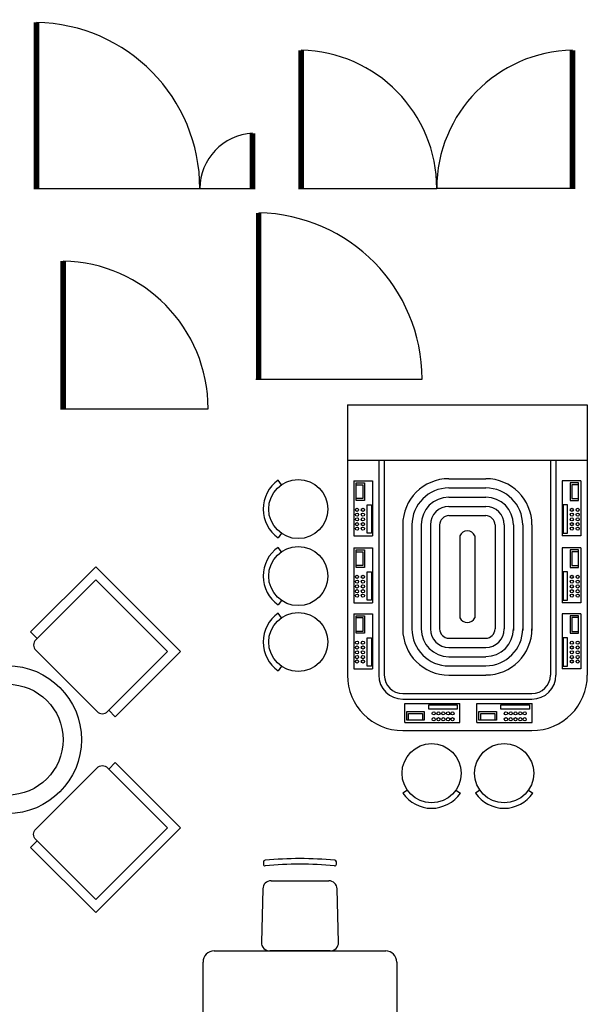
# Model space of a CAD drawing. Header units: inches. Extents: x 100794 to 106273, y 288 to 2276.
# Tile 96 of 149: x 103322 to 103470, y 751 to 1007. Entities that reach past the tile are written whole.
import ezdxf

# ---------------------------------------------------------------- set-up
doc = ezdxf.new("R2010")
doc.units = ezdxf.units.IN
doc.header["$MEASUREMENT"] = 0
doc.layers.get('0').update_dxf_attribs({"linetype": 'CONTINUOUS'})
doc.layers.add('2', color=3, linetype='CONTINUOUS')
doc.layers.add('3', color=4, linetype='CONTINUOUS')

# ---------------------------------------------------------------- blocks, each defined once
blk = doc.blocks.new('C')
at = {"layer": '2'}
for p, q in [((-325, 0), (-325, -500)), ((-325, 0), (325, 0)), ((325, 0), (325, -500)), ((-275, -50), (-275, -510)), ((-275, -50), (275, -50)), ((275, -50), (275, -510)), ((-325, -500), (-275, -500)), ((275, -500), (325, -500)), ((-235, -550), (235, -550))]:
    blk.add_line(p, q, dxfattribs=at)
for centre, start, end in [((-235, -510), 180, 270), ((235, -510), 270, 0)]:
    blk.add_arc(centre, 40, start, end, dxfattribs=at)
blk = doc.blocks.new('CY')
at = {"layer": '2'}
for p, q in [((0, -163.8), (0, 163.8)), ((336.2, 201.2), (46.2, 208.8)), ((482.1, 197.3), (470.2, 197.6)), ((380, 156.2), (380, -156.2)), ((46.2, -208.8), (336.2, -201.2)), ((470.2, -197.6), (482.1, -197.3))]:
    blk.add_line(p, q, dxfattribs=at)
for centre, radius, start, end in [((45, 163.8), 45, 88.4926, 180), ((335, 156.2), 45, 0, 88.4926), ((470, 188.6), 9, 88.4926, 185.4886), ((-1493.1, 0), 1963.1, 354.5114, 5.4886), ((481.8, 188.3), 9, 5.5748, 88.4926), ((-1447.5, 0), 1947.5, 354.4252, 5.5748), ((335, -156.2), 45, 271.5074, 0), ((45, -163.8), 45, 180, 271.5074), ((470, -188.6), 9, 174.5114, 271.5074), ((481.8, -188.3), 9, 271.5074, 354.4252)]:
    blk.add_arc(centre, radius, start, end, dxfattribs=at)

msp = doc.modelspace()

# ---------------------------------------------------------------- linework, layer by layer
at = {"const_width": 1.43622}
for points in [[(103326.77481, 1005.82438), (103326.77481, 962.73767)], [(103395.40569, 962.73767), (103395.40569, 998.63608)], [(103465.78066, 962.73767), (103465.78066, 998.63608)], [(103382.78755, 977.08194), (103382.78755, 962.73767)], [(103384.40113, 913.36913), (103384.40113, 956.45585)], [(103333.70262, 905.6565), (103333.70262, 943.9558)]]:
    msp.add_lwpolyline(points, dxfattribs=at)
at = {"layer": '2'}
for p, q in [((103407.41063, 906.66687), (103469.647, 906.66687)), ((103407.41063, 906.66687), (103407.41063, 836.58585)), ((103469.647, 906.66687), (103469.647, 836.58585)), ((103407.41063, 892.30463), (103469.647, 892.30463)), ((103415.54923, 892.30463), (103415.54923, 836.58585)), ((103416.98546, 892.30463), (103416.98546, 836.58585)), ((103460.07217, 892.30463), (103460.07217, 836.58585)), ((103461.5084, 892.30463), (103461.5084, 836.58585)), ((103390.28759, 885.92617), (103389.46609, 887.10425)), ((103390.28759, 873.35994), (103389.46609, 872.18186)), ((103436.61385, 872.67624), (103436.61385, 851.42683)), ((103440.44378, 872.67624), (103440.44378, 851.42683)), ((103390.28759, 868.54489), (103389.46609, 869.72297)), ((103342.13972, 864.7095), (103325.21366, 847.78344)), ((103342.13972, 864.7095), (103364.1436, 842.70562)), ((103342.13972, 861.32428), (103326.56775, 845.75231)), ((103342.13972, 861.32428), (103360.75839, 842.70562)), ((103390.28759, 855.97866), (103389.46609, 854.80057)), ((103390.28759, 851.46853), (103389.46609, 852.64662)), ((103325.21366, 847.78344), (103326.90627, 846.09083)), ((103326.56775, 843.04414), (103342.47825, 827.13364)), ((103360.75839, 842.70562), (103345.18642, 827.13364)), ((103364.1436, 842.70562), (103347.21754, 825.77956)), ((103390.28759, 838.90231), (103389.46609, 837.72422)), ((103421.77287, 831.79843), (103455.28476, 831.79843)), ((103421.77287, 830.36221), (103455.28476, 830.36221)), ((103345.52494, 827.47216), (103347.21754, 825.77956)), ((103421.77287, 822.22361), (103455.28476, 822.22361)), ((103422.96846, 806.78314), (103421.79038, 805.96165)), ((103435.53469, 806.78314), (103436.71277, 805.96165)), ((103441.79327, 806.78314), (103440.61519, 805.96165)), ((103454.3595, 806.78314), (103455.53758, 805.96165)), ((103372.8425, 765.0736), (103417.36544, 765.0736)), ((103369.97005, 717.67821), (103369.97005, 762.20115)), ((103420.23789, 762.20115), (103420.23789, 717.67821))]:
    msp.add_line(p, q, dxfattribs=at)
for centre, radius in [((103394.66891, 879.64305), 7.65986), ((103394.66891, 862.26177), 7.65986), ((103394.66891, 845.18542), 7.65986), ((103319.28954, 819.85543), 19.14965), ((103319.28954, 819.85543), 14.36224), ((103429.25157, 811.16446), 7.65986), ((103448.07639, 811.16446), 7.65986)]:
    msp.add_circle(centre, radius, dxfattribs=at)
for centre, radius, start, end in [((103394.66891, 879.64305), 9.09608, 124.8886929, 235.1113071), ((103438.52882, 871.9255), 2.05687, 21.4069386, 158.5930614), ((103394.66891, 862.26177), 9.09608, 124.8886929, 235.1113071), ((103394.66891, 845.18542), 9.09608, 124.8886929, 235.1113071), ((103438.52882, 852.32889), 2.11679, 205.2233001, 334.7766999), ((103327.92183, 844.39822), 1.91497, 135, 225), ((103421.77287, 836.58585), 14.36224, 180, 270), ((103421.77287, 836.58585), 6.22364, 180, 270), ((103421.77287, 836.58585), 4.78741, 180, 270), ((103455.28476, 836.58585), 14.36224, 270, 0), ((103455.28476, 836.58585), 4.78741, 270, 0), ((103455.28476, 836.58585), 6.22364, 270, 0), ((103343.83233, 828.48773), 1.91497, 225, 315), ((103429.25157, 811.16446), 9.09608, 214.8886929, 325.1113071), ((103448.07639, 811.16446), 9.09608, 214.8886929, 325.1113071), ((103372.8425, 762.20115), 2.87245, 90, 180), ((103417.36544, 762.20115), 2.87245, 0, 90)]:
    msp.add_arc(centre, radius, start, end, dxfattribs=at)
at = {"layer": '3'}
for p, q in [((103326.0567, 962.73767), (103383.50566, 962.73767)), ((103394.68757, 962.73767), (103430.59317, 962.73767)), ((103466.49877, 962.73767), (103430.59317, 962.73767)), ((103383.68302, 913.36913), (103426.76973, 913.36913)), ((103332.98451, 905.6565), (103371.28381, 905.6565)), ((103409.06689, 886.96827), (103409.06689, 872.67624)), ((103409.06689, 886.96827), (103413.95177, 886.96827)), ((103409.67669, 881.89516), (103409.67669, 886.45156)), ((103409.67669, 886.45156), (103411.88853, 886.45156)), ((103409.67669, 885.97282), (103411.40979, 885.97282)), ((103411.40979, 885.97282), (103411.40979, 882.3739)), ((103411.88853, 886.45156), (103411.88853, 881.89516)), ((103413.95177, 886.96827), (103413.95177, 872.67624)), ((103433.7414, 887.51722), (103443.31623, 887.51722)), ((103463.10586, 886.96827), (103463.10586, 872.67624)), ((103467.99074, 886.96827), (103463.10586, 886.96827)), ((103465.1691, 886.45156), (103465.1691, 881.89516)), ((103467.38094, 886.45156), (103465.1691, 886.45156)), ((103465.64785, 885.97282), (103465.64785, 882.3739)), ((103467.38094, 885.97282), (103465.64785, 885.97282)), ((103467.38094, 881.89516), (103467.38094, 886.45156)), ((103467.99074, 886.96827), (103467.99074, 872.67624)), ((103433.7414, 885.12351), (103443.31623, 885.12351)), ((103411.40979, 882.3739), (103409.67669, 882.3739)), ((103411.88853, 881.89516), (103409.67669, 881.89516)), ((103433.7414, 882.7298), (103443.31623, 882.7298)), ((103465.1691, 881.89516), (103467.38094, 881.89516)), ((103465.64785, 882.3739), (103467.38094, 882.3739)), ((103412.53364, 873.38065), (103412.53364, 880.74454)), ((103412.53364, 880.74454), (103413.68567, 880.74454)), ((103413.68567, 880.74454), (103413.68567, 873.38065)), ((103433.7414, 880.3361), (103443.31623, 880.3361)), ((103463.37197, 880.74454), (103463.37197, 873.38065)), ((103464.52399, 880.74454), (103463.37197, 880.74454)), ((103464.52399, 873.38065), (103464.52399, 880.74454)), ((103433.7414, 877.94239), (103443.31623, 877.94239)), ((103413.68567, 873.38065), (103412.53364, 873.38065)), ((103421.77287, 875.54869), (103421.77287, 848.55438)), ((103424.16658, 875.54869), (103424.16658, 848.55438)), ((103426.56028, 875.54869), (103426.56028, 848.55438)), ((103428.95399, 875.54869), (103428.95399, 848.55438)), ((103431.3477, 875.54869), (103431.3477, 848.55438)), ((103445.70994, 875.54869), (103445.70994, 848.55438)), ((103448.10364, 875.54869), (103448.10364, 848.55438)), ((103450.49735, 875.54869), (103450.49735, 848.18017)), ((103452.89106, 875.54869), (103452.89106, 848.18017)), ((103455.28476, 875.54869), (103455.28476, 848.18017)), ((103463.37197, 873.38065), (103464.52399, 873.38065)), ((103409.06689, 872.67624), (103413.95177, 872.67624)), ((103467.99074, 872.67624), (103463.10586, 872.67624)), ((103409.06689, 869.58698), (103409.06689, 855.29496)), ((103409.06689, 869.58698), (103413.95177, 869.58698)), ((103409.63062, 868.59154), (103411.40979, 868.59154)), ((103409.67669, 864.51388), (103409.67669, 869.07028)), ((103409.67669, 869.07028), (103411.88853, 869.07028)), ((103411.40979, 868.59154), (103411.40979, 864.99262)), ((103411.88853, 869.07028), (103411.88853, 864.51388)), ((103413.95177, 869.58698), (103413.95177, 855.29496)), ((103463.10586, 869.58698), (103463.10586, 855.29496)), ((103467.99074, 869.58698), (103463.10586, 869.58698)), ((103465.1691, 869.07028), (103465.1691, 864.51388)), ((103467.38094, 869.07028), (103465.1691, 869.07028)), ((103465.64785, 868.59154), (103465.64785, 864.99262)), ((103467.38094, 868.59154), (103465.64785, 868.59154)), ((103467.38094, 864.51388), (103467.38094, 869.07028)), ((103467.99074, 869.58698), (103467.99074, 855.29496)), ((103411.40979, 864.99262), (103409.67669, 864.99262)), ((103411.88853, 864.51388), (103409.67669, 864.51388)), ((103412.53364, 863.36326), (103413.68567, 863.36326)), ((103412.53364, 855.99937), (103412.53364, 863.36326)), ((103413.68567, 863.36326), (103413.68567, 855.99937)), ((103464.52399, 863.36326), (103463.37197, 863.36326)), ((103463.37197, 863.36326), (103463.37197, 855.99937)), ((103464.52399, 855.99937), (103464.52399, 863.36326)), ((103465.1691, 864.51388), (103467.38094, 864.51388)), ((103465.64785, 864.99262), (103467.38094, 864.99262)), ((103409.06689, 855.29496), (103413.95177, 855.29496)), ((103413.68567, 855.99937), (103412.53364, 855.99937)), ((103467.99074, 855.29496), (103463.10586, 855.29496)), ((103463.37197, 855.99937), (103464.52399, 855.99937)), ((103409.06689, 852.51063), (103409.06689, 838.2186)), ((103409.06689, 852.51063), (103413.95177, 852.51063)), ((103409.67669, 847.43753), (103409.67669, 851.99393)), ((103409.67669, 851.99393), (103411.88853, 851.99393)), ((103409.67669, 851.51518), (103411.40979, 851.51518)), ((103411.40979, 851.51518), (103411.40979, 847.91627)), ((103411.88853, 851.99393), (103411.88853, 847.43753)), ((103413.95177, 852.51063), (103413.95177, 838.2186)), ((103463.10586, 852.51063), (103463.10586, 838.2186)), ((103467.99074, 852.51063), (103463.10586, 852.51063)), ((103465.1691, 851.99393), (103465.1691, 847.43753)), ((103467.38094, 851.99393), (103465.1691, 851.99393)), ((103465.64785, 851.51518), (103465.64785, 847.91627)), ((103467.38094, 851.51518), (103465.64785, 851.51518)), ((103467.38094, 847.43753), (103467.38094, 851.99393)), ((103467.99074, 852.51063), (103467.99074, 838.2186)), ((103411.40979, 847.91627), (103409.67669, 847.91627)), ((103465.64785, 847.91627), (103467.38094, 847.91627)), ((103411.88853, 847.43753), (103409.67669, 847.43753)), ((103412.53364, 838.92302), (103412.53364, 846.28691)), ((103412.53364, 846.28691), (103413.68567, 846.28691)), ((103413.68567, 846.28691), (103413.68567, 838.92302)), ((103433.7414, 846.16067), (103443.31623, 846.16067)), ((103463.37197, 846.28691), (103463.37197, 838.92302)), ((103464.52399, 846.28691), (103463.37197, 846.28691)), ((103464.52399, 838.92302), (103464.52399, 846.28691)), ((103465.1691, 847.43753), (103467.38094, 847.43753)), ((103433.7414, 843.76697), (103443.31623, 843.76697)), ((103433.7414, 841.37326), (103443.31623, 841.37326)), ((103409.06689, 838.2186), (103413.95177, 838.2186)), ((103413.68567, 838.92302), (103412.53364, 838.92302)), ((103433.7414, 838.97955), (103443.31623, 838.97955)), ((103467.99074, 838.2186), (103463.10586, 838.2186)), ((103463.37197, 838.92302), (103464.52399, 838.92302)), ((103433.7414, 836.58585), (103443.31623, 836.58585)), ((103422.29066, 829.19279), (103436.58269, 829.19279)), ((103422.29066, 824.30792), (103422.29066, 829.19279)), ((103428.51438, 828.92669), (103435.87827, 828.92669)), ((103428.51438, 827.77467), (103428.51438, 828.92669)), ((103435.87827, 827.77467), (103428.51438, 827.77467)), ((103435.87827, 828.92669), (103435.87827, 827.77467)), ((103436.58269, 824.30792), (103436.58269, 829.19279)), ((103441.02247, 829.19279), (103455.3145, 829.19279)), ((103441.02247, 824.30792), (103441.02247, 829.19279)), ((103447.24619, 827.77467), (103447.24619, 828.92669)), ((103447.24619, 828.92669), (103454.61008, 828.92669)), ((103454.61008, 827.77467), (103447.24619, 827.77467)), ((103454.61008, 828.92669), (103454.61008, 827.77467)), ((103455.3145, 824.30792), (103455.3145, 829.19279)), ((103422.80736, 827.12955), (103427.36377, 827.12955)), ((103422.80736, 824.91772), (103422.80736, 827.12955)), ((103427.36377, 824.91772), (103422.80736, 824.91772)), ((103423.28611, 826.65081), (103426.88502, 826.65081)), ((103423.28611, 824.91772), (103423.28611, 826.65081)), ((103426.88502, 826.65081), (103426.88502, 824.91772)), ((103427.36377, 827.12955), (103427.36377, 824.91772)), ((103441.53918, 827.12955), (103446.09558, 827.12955)), ((103441.53918, 824.91772), (103441.53918, 827.12955)), ((103446.09558, 824.91772), (103441.53918, 824.91772)), ((103442.01792, 826.65081), (103445.61684, 826.65081)), ((103442.01792, 824.91772), (103442.01792, 826.65081)), ((103445.61684, 826.65081), (103445.61684, 824.91772)), ((103446.09558, 827.12955), (103446.09558, 824.91772)), ((103422.29066, 824.30792), (103436.58269, 824.30792)), ((103441.02247, 824.30792), (103455.3145, 824.30792))]:
    msp.add_line(p, q, dxfattribs=at)
for centre in [(103409.90708, 879.45586), (103409.90708, 878.2132), (103411.42772, 879.45586), (103411.42772, 878.2132), (103465.62991, 879.45586), (103465.62991, 878.2132), (103467.15055, 879.45586), (103467.15055, 878.2132), (103409.90708, 876.97055), (103409.90708, 875.72789), (103411.42772, 876.97055), (103411.42772, 875.72789), (103465.62991, 876.97055), (103465.62991, 875.72789), (103467.15055, 876.97055), (103467.15055, 875.72789), (103409.90708, 874.5773), (103411.42772, 874.5773), (103465.62991, 874.5773), (103467.15055, 874.5773), (103409.90708, 862.07458), (103409.90708, 860.83192), (103411.42772, 862.07458), (103411.42772, 860.83192), (103465.62991, 862.07458), (103465.62991, 860.83192), (103467.15055, 862.07458), (103467.15055, 860.83192), (103409.90708, 859.58927), (103409.90708, 858.34661), (103411.42772, 859.58927), (103411.42772, 858.34661), (103465.62991, 859.58927), (103465.62991, 858.34661), (103467.15055, 859.58927), (103467.15055, 858.34661), (103409.90708, 857.19601), (103411.42772, 857.19601), (103465.62991, 857.19601), (103467.15055, 857.19601), (103409.90708, 844.99823), (103411.42772, 844.99823), (103465.62991, 844.99823), (103467.15055, 844.99823), (103409.90708, 843.75557), (103409.90708, 842.51292), (103411.42772, 843.75557), (103411.42772, 842.51292), (103465.62991, 843.75557), (103465.62991, 842.51292), (103467.15055, 843.75557), (103467.15055, 842.51292), (103409.90708, 841.27026), (103409.90708, 840.11966), (103411.42772, 841.27026), (103411.42772, 840.11966), (103465.62991, 841.27026), (103465.62991, 840.11966), (103467.15055, 841.27026), (103467.15055, 840.11966), (103429.80306, 826.66875), (103429.80306, 825.14811), (103431.04572, 826.66875), (103431.04572, 825.14811), (103432.28837, 826.66875), (103432.28837, 825.14811), (103433.53103, 826.66875), (103433.53103, 825.14811), (103434.68163, 826.66875), (103434.68163, 825.14811), (103448.53488, 826.66875), (103448.53488, 825.14811), (103449.77753, 826.66875), (103449.77753, 825.14811), (103451.02019, 826.66875), (103451.02019, 825.14811), (103452.26284, 826.66875), (103452.26284, 825.14811), (103453.41344, 826.66875), (103453.41344, 825.14811)]:
    msp.add_circle(centre, 0.41473, dxfattribs=at)
for centre, radius, start, end in [((103326.0567, 962.73767), 43.08672, 0, 89.0450261), ((103394.68757, 962.73767), 35.9056, 0, 88.854008), ((103466.49877, 962.73767), 35.9056, 91.145992, 180), ((103383.50566, 962.73767), 14.36224, 92.865984, 180), ((103383.68302, 913.36913), 43.08672, 0, 89.0450261), ((103332.98451, 905.6565), 38.2993, 0, 88.9256412), ((103433.7414, 875.54869), 11.96853, 90, 180), ((103443.31623, 875.54869), 11.96853, 0, 90), ((103433.7414, 875.54869), 9.57483, 90, 180), ((103443.31623, 875.54869), 9.57483, 0, 90), ((103433.7414, 875.54869), 7.18112, 90, 180), ((103443.31623, 875.54869), 7.18112, 0, 90), ((103433.7414, 875.54869), 4.78741, 90, 180), ((103443.31623, 875.54869), 4.78741, 0, 90), ((103433.7414, 875.54869), 2.39371, 90, 180), ((103443.31623, 875.54869), 2.39371, 0, 90), ((103433.7414, 848.55438), 11.96853, 180, 270), ((103433.7414, 848.55438), 9.57483, 180, 270), ((103433.7414, 848.55438), 7.18112, 180, 270), ((103433.7414, 848.55438), 4.78741, 180, 270), ((103433.7414, 848.55438), 2.39371, 180, 270), ((103443.31623, 848.59548), 7.18112, 270, 0), ((103443.31623, 848.59548), 11.96853, 270, 0), ((103443.31623, 848.59548), 9.57483, 270, 0), ((103443.31623, 848.55438), 2.39371, 270, 0), ((103443.31623, 848.55438), 4.78741, 270, 0)]:
    msp.add_arc(centre, radius, start, end, dxfattribs=at)

# ---------------------------------------------------------------- block references
at = {"layer": '2', "yscale": 0.04787413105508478, "zscale": 0.04787413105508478}
for name, p, xscale, rotation in [('C', (103353.14166, 786.00331), -0.04787413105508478, 225), ('CY', (103395.10397, 765.0736), 0.04787413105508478, 90)]:
    msp.add_blockref(name, p, dxfattribs=dict(at, xscale=xscale, rotation=rotation))

doc.saveas('drawing.dxf')
